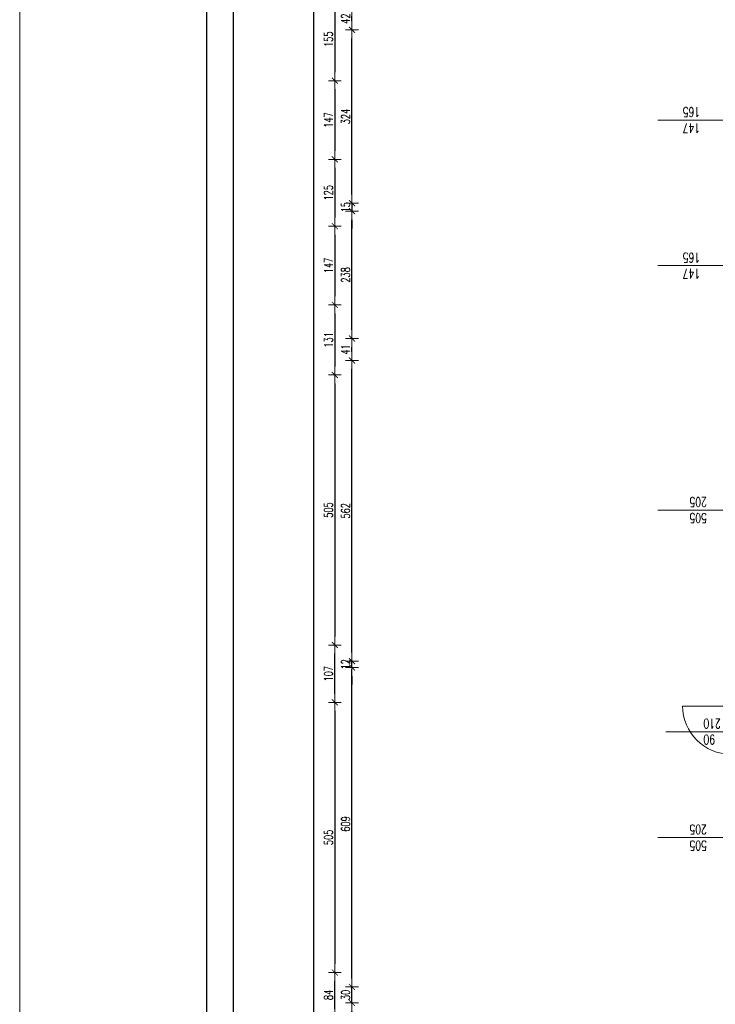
# Model space of a CAD drawing. Header units: millimetres. Extents: x -2948 to 78628, y 64669 to 215420.
# Tile 61 of 256: x 53657 to 54957, y 77909 to 79750. Entities that reach past the tile are written whole.
import ezdxf

# ---------------------------------------------------------------- set-up
doc = ezdxf.new("R2010")
doc.units = ezdxf.units.MM
for name, color, linetype, lineweight in [('1_OPIS_OKNA', 60, 'Continuous', 13), ('NOWE SCIANY', 3, 'Continuous', 13), ('OPIS', 2, 'Continuous', 13), ('WYMIAR', 5, 'Continuous', 13)]:
    doc.layers.add(name, color=color, linetype=linetype, lineweight=lineweight)
doc.layers.add('FORMATKA', color=7, linetype='Continuous')
doc.styles.add('style2', font='romans.shx', dxfattribs={"width": 0.7})
doc.dimstyles.new('100', dxfattribs={"dimscale": 80, "dimtxt": 0.2, "dimasz": 0.2, "dimexe": 1.25, "dimexo": 0.625, "dimgap": 0.05, "dimtad": 1, "dimdec": 0, "dimdsep": 46, "dimlunit": 6, "dimtxsty": 'style2', "dimblk1": 'TICK', "dimblk2": 'TICK', "dimsah": 1, "dimcen": 0.2, "dimse1": 1, "dimse2": 1, "dimclrd": 256, "dimclrt": 2, "dimadec": 0, "dimazin": 0, "dimtfac": 1, "dimtdec": 0, "dimtix": 1, "dimtmove": 1, "dimatfit": 0, "dimldrblk": 'DOTSMALL', "dimfxl": 1, "dimtolj": 1, "dimtzin": 0, "dimarcsym": 0})

# ---------------------------------------------------------------- blocks, each defined once
blk = doc.blocks.new('TICK')
at = {"color": 5}
for p, q in [((-1, 0), (1, 0)), ((0, -0.75), (0, 0.75))]:
    blk.add_line(p, q, dxfattribs=at)
at = {"const_width": 0.1}
blk.add_lwpolyline([(-0.35, -0.35), (0.35, 0.35)], dxfattribs=at)
blk = doc.blocks.new('*D827')
at = {"layer": 'Defpoints', "color": 0, "ltscale": 2, "transparency": 16777216}
for p in [(54932.7, 79790.6), (54245.7, 79635.6), (54932.7, 79635.6)]:
    blk.add_point(p, dxfattribs=at)
at = {"layer": 'WYMIAR', "lineweight": -2, "ltscale": 2, "transparency": 16777216}
blk.add_line((54245.7, 79774.6), (54245.7, 79651.6), dxfattribs=at)
at = {"layer": 'WYMIAR', "lineweight": -2, "ltscale": 2, "transparency": 16777216, "xscale": 16, "yscale": 16, "zscale": 16}
for p, rotation in [((54245.7, 79790.6), 90), ((54245.7, 79635.6), 270)]:
    blk.add_blockref('TICK', p, dxfattribs=dict(at, rotation=rotation))
at = {"layer": 'WYMIAR', "color": 2, "ltscale": 2, "transparency": 16777216, "insert": (54233.7, 79713.1), "char_height": 16, "attachment_point": 5, "rotation": 90, "style": 'style2'}
blk.add_mtext('\\A1;155', dxfattribs=at)
blk = doc.blocks.new('_DotSmall')
at = {"layer": 'OPIS', "color": 0, "const_width": 0.5}
blk.add_lwpolyline([(-0.0625, 0, 1), (0.0625, 0, 1)], format="xyb", close=True, dxfattribs=at)
blk = doc.blocks.new('*D828')
at = {"layer": 'Defpoints', "color": 0, "ltscale": 2, "transparency": 16777216}
for p in [(54932.7, 79635.6), (54245.7, 79488.6), (54932.7, 79488.6)]:
    blk.add_point(p, dxfattribs=at)
at = {"layer": 'WYMIAR', "lineweight": -2, "ltscale": 2, "transparency": 16777216}
blk.add_line((54245.7, 79619.6), (54245.7, 79504.6), dxfattribs=at)
at = {"layer": 'WYMIAR', "lineweight": -2, "ltscale": 2, "transparency": 16777216, "xscale": 16, "yscale": 16, "zscale": 16}
for p, rotation in [((54245.7, 79635.6), 90), ((54245.7, 79488.6), 270)]:
    blk.add_blockref('TICK', p, dxfattribs=dict(at, rotation=rotation))
at = {"layer": 'WYMIAR', "color": 2, "ltscale": 2, "transparency": 16777216, "insert": (54233.7, 79562.1), "char_height": 16, "attachment_point": 5, "rotation": 90, "style": 'style2'}
blk.add_mtext('\\A1;147', dxfattribs=at)
blk = doc.blocks.new('*D829')
at = {"layer": 'Defpoints', "color": 0, "ltscale": 2, "transparency": 16777216}
for p in [(54932.7, 79488.6), (54245.7, 79363.6), (54929.7, 79363.6)]:
    blk.add_point(p, dxfattribs=at)
at = {"layer": 'WYMIAR', "lineweight": -2, "ltscale": 2, "transparency": 16777216}
blk.add_line((54245.7, 79472.6), (54245.7, 79379.6), dxfattribs=at)
at = {"layer": 'WYMIAR', "lineweight": -2, "ltscale": 2, "transparency": 16777216, "xscale": 16, "yscale": 16, "zscale": 16}
for p, rotation in [((54245.7, 79488.6), 90), ((54245.7, 79363.6), 270)]:
    blk.add_blockref('TICK', p, dxfattribs=dict(at, rotation=rotation))
at = {"layer": 'WYMIAR', "color": 2, "ltscale": 2, "transparency": 16777216, "insert": (54233.7, 79426.1), "char_height": 16, "attachment_point": 5, "rotation": 90, "style": 'style2'}
blk.add_mtext('\\A1;125', dxfattribs=at)
blk = doc.blocks.new('*D830')
at = {"layer": 'Defpoints', "color": 0, "ltscale": 2, "transparency": 16777216}
for p in [(54929.7, 79363.6), (54245.7, 79216.6), (54925.4, 79216.6)]:
    blk.add_point(p, dxfattribs=at)
at = {"layer": 'WYMIAR', "lineweight": -2, "ltscale": 2, "transparency": 16777216}
blk.add_line((54245.7, 79347.6), (54245.7, 79232.6), dxfattribs=at)
at = {"layer": 'WYMIAR', "lineweight": -2, "ltscale": 2, "transparency": 16777216, "xscale": 16, "yscale": 16, "zscale": 16}
for p, rotation in [((54245.7, 79363.6), 90), ((54245.7, 79216.6), 270)]:
    blk.add_blockref('TICK', p, dxfattribs=dict(at, rotation=rotation))
at = {"layer": 'WYMIAR', "color": 2, "ltscale": 2, "transparency": 16777216, "insert": (54233.7, 79290.1), "char_height": 16, "attachment_point": 5, "rotation": 90, "style": 'style2'}
blk.add_mtext('\\A1;147', dxfattribs=at)
blk = doc.blocks.new('*D831')
at = {"layer": 'Defpoints', "color": 0, "ltscale": 2, "transparency": 16777216}
for p in [(54925.4, 79216.6), (54245.7, 79085.6), (54905.3, 79085.6)]:
    blk.add_point(p, dxfattribs=at)
at = {"layer": 'WYMIAR', "lineweight": -2, "ltscale": 2, "transparency": 16777216}
blk.add_line((54245.7, 79200.6), (54245.7, 79101.6), dxfattribs=at)
at = {"layer": 'WYMIAR', "lineweight": -2, "ltscale": 2, "transparency": 16777216, "xscale": 16, "yscale": 16, "zscale": 16}
for p, rotation in [((54245.7, 79216.6), 90), ((54245.7, 79085.6), 270)]:
    blk.add_blockref('TICK', p, dxfattribs=dict(at, rotation=rotation))
at = {"layer": 'WYMIAR', "color": 2, "ltscale": 2, "transparency": 16777216, "insert": (54233.7, 79151.1), "char_height": 16, "attachment_point": 5, "rotation": 90, "style": 'style2'}
blk.add_mtext('\\A1;131', dxfattribs=at)
blk = doc.blocks.new('*D832')
at = {"layer": 'Defpoints', "color": 0, "ltscale": 2, "transparency": 16777216}
for p in [(54905.3, 79085.6), (54245.7, 78580.6), (54905.3, 78580.6)]:
    blk.add_point(p, dxfattribs=at)
at = {"layer": 'WYMIAR', "lineweight": -2, "ltscale": 2, "transparency": 16777216}
blk.add_line((54245.7, 79069.6), (54245.7, 78596.6), dxfattribs=at)
at = {"layer": 'WYMIAR', "lineweight": -2, "ltscale": 2, "transparency": 16777216, "xscale": 16, "yscale": 16, "zscale": 16}
for p, rotation in [((54245.7, 79085.6), 90), ((54245.7, 78580.6), 270)]:
    blk.add_blockref('TICK', p, dxfattribs=dict(at, rotation=rotation))
at = {"layer": 'WYMIAR', "color": 2, "ltscale": 2, "transparency": 16777216, "insert": (54233.7, 78833.1), "char_height": 16, "attachment_point": 5, "rotation": 90, "style": 'style2'}
blk.add_mtext('\\A1;505', dxfattribs=at)
blk = doc.blocks.new('*D849')
at = {"layer": 'Defpoints', "color": 0, "ltscale": 2, "transparency": 16777216}
for p in [(54905.3, 78473.6), (54245.7, 77968.6), (54905.3, 77968.6)]:
    blk.add_point(p, dxfattribs=at)
at = {"layer": 'WYMIAR', "lineweight": -2, "ltscale": 2, "transparency": 16777216}
blk.add_line((54245.7, 78457.6), (54245.7, 77984.6), dxfattribs=at)
at = {"layer": 'WYMIAR', "lineweight": -2, "ltscale": 2, "transparency": 16777216, "xscale": 16, "yscale": 16, "zscale": 16}
for p, rotation in [((54245.7, 78473.6), 90), ((54245.7, 77968.6), 270)]:
    blk.add_blockref('TICK', p, dxfattribs=dict(at, rotation=rotation))
at = {"layer": 'WYMIAR', "color": 2, "ltscale": 2, "transparency": 16777216, "insert": (54233.7, 78221.1), "char_height": 16, "attachment_point": 5, "rotation": 90, "style": 'style2'}
blk.add_mtext('\\A1;505', dxfattribs=at)
blk = doc.blocks.new('*D850')
at = {"layer": 'Defpoints', "color": 0, "ltscale": 2, "transparency": 16777216}
for p in [(54905.3, 79085.6), (54245.7, 78580.6), (54905.3, 78580.6)]:
    blk.add_point(p, dxfattribs=at)
at = {"layer": 'WYMIAR', "lineweight": -2, "ltscale": 2, "transparency": 16777216}
blk.add_line((54245.7, 79069.6), (54245.7, 78596.6), dxfattribs=at)
at = {"layer": 'WYMIAR', "lineweight": -2, "ltscale": 2, "transparency": 16777216, "xscale": 16, "yscale": 16, "zscale": 16}
for p, rotation in [((54245.7, 79085.6), 90), ((54245.7, 78580.6), 270)]:
    blk.add_blockref('TICK', p, dxfattribs=dict(at, rotation=rotation))
at = {"layer": 'WYMIAR', "color": 2, "ltscale": 2, "transparency": 16777216, "insert": (54233.7, 78833.1), "char_height": 16, "attachment_point": 5, "rotation": 90, "style": 'style2'}
blk.add_mtext('\\A1;505', dxfattribs=at)
blk = doc.blocks.new('*D860')
at = {"layer": 'Defpoints', "color": 0, "ltscale": 2, "transparency": 16777216}
for p in [(54245.7, 78580.6), (54899.8, 78580.6), (54899.8, 78473.6)]:
    blk.add_point(p, dxfattribs=at)
at = {"layer": 'WYMIAR', "lineweight": -2, "ltscale": 2, "transparency": 16777216}
blk.add_line((54245.7, 78489.6), (54245.7, 78564.6), dxfattribs=at)
at = {"layer": 'WYMIAR', "lineweight": -2, "ltscale": 2, "transparency": 16777216, "xscale": 16, "yscale": 16, "zscale": 16}
for p, rotation in [((54245.7, 78580.6), 90), ((54245.7, 78473.6), 270)]:
    blk.add_blockref('TICK', p, dxfattribs=dict(at, rotation=rotation))
at = {"layer": 'WYMIAR', "color": 2, "ltscale": 2, "transparency": 16777216, "insert": (54233.7, 78527.1), "char_height": 16, "attachment_point": 5, "rotation": 90, "style": 'style2'}
blk.add_mtext('\\A1;107', dxfattribs=at)
blk = doc.blocks.new('*D862')
at = {"layer": 'Defpoints', "color": 0, "ltscale": 2, "transparency": 16777216}
for p in [(54245.7, 77968.6), (54899.8, 77968.6), (54899.8, 77884.6)]:
    blk.add_point(p, dxfattribs=at)
at = {"layer": 'WYMIAR', "lineweight": -2, "ltscale": 2, "transparency": 16777216}
blk.add_line((54245.7, 77900.6), (54245.7, 77952.6), dxfattribs=at)
at = {"layer": 'WYMIAR', "lineweight": -2, "ltscale": 2, "transparency": 16777216, "xscale": 16, "yscale": 16, "zscale": 16}
for p, rotation in [((54245.7, 77968.6), 90), ((54245.7, 77884.6), 270)]:
    blk.add_blockref('TICK', p, dxfattribs=dict(at, rotation=rotation))
at = {"layer": 'WYMIAR', "color": 2, "ltscale": 2, "transparency": 16777216, "insert": (54233.7, 77926.6), "char_height": 16, "attachment_point": 5, "rotation": 90, "style": 'style2'}
blk.add_mtext('\\A1;84', dxfattribs=at)
blk = doc.blocks.new('*D915')
at = {"layer": 'Defpoints', "color": 0, "ltscale": 2, "transparency": 16777216}
for p in [(54206.5, 80362.6), (54948.5, 80362.6), (54948.5, 70695.6)]:
    blk.add_point(p, dxfattribs=at)
at = {"layer": 'WYMIAR', "lineweight": -2, "ltscale": 2, "transparency": 16777216}
blk.add_line((54206.5, 70711.6), (54206.5, 80346.6), dxfattribs=at)
at = {"layer": 'WYMIAR', "lineweight": -2, "ltscale": 2, "transparency": 16777216, "xscale": 16, "yscale": 16, "zscale": 16}
for p, rotation in [((54206.5, 80362.6), 90.00020786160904), ((54206.5, 70695.6), 270.0002078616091)]:
    blk.add_blockref('TICK', p, dxfattribs=dict(at, rotation=rotation))
at = {"layer": 'WYMIAR', "color": 2, "ltscale": 2, "transparency": 16777216, "insert": (54194.1, 75529.1), "char_height": 16, "attachment_point": 5, "rotation": 90.0002, "style": 'style2'}
blk.add_mtext('\\A1;9\xa0667', dxfattribs=at)
blk = doc.blocks.new('*D1107')
at = {"layer": 'Defpoints', "color": 0, "ltscale": 2, "transparency": 16777216}
for p in [(54277.7, 77911.6), (55014.5, 77911.6), (55015.9, 77357.6)]:
    blk.add_point(p, dxfattribs=at)
at = {"layer": 'WYMIAR', "lineweight": -2, "ltscale": 2, "transparency": 16777216}
blk.add_line((54277.7, 77373.6), (54277.7, 77895.6), dxfattribs=at)
at = {"layer": 'WYMIAR', "lineweight": -2, "ltscale": 2, "transparency": 16777216, "xscale": 16, "yscale": 16, "zscale": 16}
for p, rotation in [((54277.7, 77911.6), 90), ((54277.7, 77357.6), 270)]:
    blk.add_blockref('TICK', p, dxfattribs=dict(at, rotation=rotation))
at = {"layer": 'WYMIAR', "color": 2, "ltscale": 2, "transparency": 16777216, "insert": (54265.7, 77634.6), "char_height": 16, "attachment_point": 5, "rotation": 90, "style": 'style2'}
blk.add_mtext('\\A1;554', dxfattribs=at)
blk = doc.blocks.new('*D1108')
at = {"layer": 'Defpoints', "color": 0, "ltscale": 2, "transparency": 16777216}
for p in [(54277.7, 77941.6), (55015.9, 77941.6), (55015.9, 77911.6)]:
    blk.add_point(p, dxfattribs=at)
at = {"layer": 'WYMIAR', "lineweight": -2, "ltscale": 2, "transparency": 16777216}
for p, q in [((54277.7, 77957.6), (54277.7, 77973.6)), ((54277.7, 77911.6), (54277.7, 77941.6)), ((54277.7, 77895.6), (54277.7, 77879.6))]:
    blk.add_line(p, q, dxfattribs=at)
at = {"layer": 'WYMIAR', "lineweight": -2, "ltscale": 2, "transparency": 16777216, "xscale": 16, "yscale": 16, "zscale": 16}
for p, rotation in [((54277.7, 77941.6), 270), ((54277.7, 77911.6), 90)]:
    blk.add_blockref('TICK', p, dxfattribs=dict(at, rotation=rotation))
at = {"layer": 'WYMIAR', "color": 2, "ltscale": 2, "transparency": 16777216, "insert": (54265.7, 77926.6), "char_height": 16, "attachment_point": 5, "rotation": 90, "style": 'style2'}
blk.add_mtext('\\A1;30', dxfattribs=at)
blk = doc.blocks.new('*D1109')
at = {"layer": 'Defpoints', "color": 0, "ltscale": 2, "transparency": 16777216}
for p in [(54277.7, 78550.7), (55014.4, 78550.7), (55014.5, 77941.6)]:
    blk.add_point(p, dxfattribs=at)
at = {"layer": 'WYMIAR', "lineweight": -2, "ltscale": 2, "transparency": 16777216}
blk.add_line((54277.7, 77957.6), (54277.7, 78534.7), dxfattribs=at)
at = {"layer": 'WYMIAR', "lineweight": -2, "ltscale": 2, "transparency": 16777216, "xscale": 16, "yscale": 16, "zscale": 16}
for p, rotation in [((54277.7, 78550.7), 90), ((54277.7, 77941.6), 270)]:
    blk.add_blockref('TICK', p, dxfattribs=dict(at, rotation=rotation))
at = {"layer": 'WYMIAR', "color": 2, "ltscale": 2, "transparency": 16777216, "insert": (54265.7, 78246.2), "char_height": 16, "attachment_point": 5, "rotation": 90, "style": 'style2'}
blk.add_mtext('\\A1;609', dxfattribs=at)
blk = doc.blocks.new('*D1110')
at = {"layer": 'Defpoints', "color": 0, "ltscale": 2, "transparency": 16777216}
for p in [(54277.7, 78550.6), (55014.5, 78550.6), (55014.5, 78538.7)]:
    blk.add_point(p, dxfattribs=at)
at = {"layer": 'WYMIAR', "lineweight": -2, "ltscale": 2, "transparency": 16777216}
for p, q in [((54277.7, 78566.6), (54277.7, 78582.6)), ((54277.7, 78538.7), (54277.7, 78550.6)), ((54277.7, 78522.7), (54277.7, 78506.7))]:
    blk.add_line(p, q, dxfattribs=at)
at = {"layer": 'WYMIAR', "lineweight": -2, "ltscale": 2, "transparency": 16777216, "xscale": 16, "yscale": 16, "zscale": 16}
for p, rotation in [((54277.7, 78550.6), 270), ((54277.7, 78538.7), 90)]:
    blk.add_blockref('TICK', p, dxfattribs=dict(at, rotation=rotation))
at = {"layer": 'WYMIAR', "color": 2, "ltscale": 2, "transparency": 16777216, "insert": (54265.7, 78544.7), "char_height": 16, "attachment_point": 5, "rotation": 90, "style": 'style2'}
blk.add_mtext('\\A1;12', dxfattribs=at)
blk = doc.blocks.new('*D1111')
at = {"layer": 'Defpoints', "color": 0, "ltscale": 2, "transparency": 16777216}
for p in [(54277.7, 79112.6), (55010, 79112.6), (55005.5, 78550.6)]:
    blk.add_point(p, dxfattribs=at)
at = {"layer": 'WYMIAR', "lineweight": -2, "ltscale": 2, "transparency": 16777216}
blk.add_line((54277.7, 78566.6), (54277.7, 79096.6), dxfattribs=at)
at = {"layer": 'WYMIAR', "lineweight": -2, "ltscale": 2, "transparency": 16777216, "xscale": 16, "yscale": 16, "zscale": 16}
for p, rotation in [((54277.7, 79112.6), 90), ((54277.7, 78550.6), 270)]:
    blk.add_blockref('TICK', p, dxfattribs=dict(at, rotation=rotation))
at = {"layer": 'WYMIAR', "color": 2, "ltscale": 2, "transparency": 16777216, "insert": (54265.7, 78831.6), "char_height": 16, "attachment_point": 5, "rotation": 90, "style": 'style2'}
blk.add_mtext('\\A1;562', dxfattribs=at)
blk = doc.blocks.new('*D1112')
at = {"layer": 'Defpoints', "color": 0, "ltscale": 2, "transparency": 16777216}
for p in [(54277.7, 79153.6), (55015.9, 79153.6), (55015.9, 79112.6)]:
    blk.add_point(p, dxfattribs=at)
at = {"layer": 'WYMIAR', "lineweight": -2, "ltscale": 2, "transparency": 16777216}
blk.add_line((54277.7, 79128.6), (54277.7, 79137.6), dxfattribs=at)
at = {"layer": 'WYMIAR', "lineweight": -2, "ltscale": 2, "transparency": 16777216, "xscale": 16, "yscale": 16, "zscale": 16}
for p, rotation in [((54277.7, 79153.6), 90), ((54277.7, 79112.6), 270)]:
    blk.add_blockref('TICK', p, dxfattribs=dict(at, rotation=rotation))
at = {"layer": 'WYMIAR', "color": 2, "ltscale": 2, "transparency": 16777216, "insert": (54265.7, 79133.1), "char_height": 16, "attachment_point": 5, "rotation": 90, "style": 'style2'}
blk.add_mtext('\\A1;41', dxfattribs=at)
blk = doc.blocks.new('*D1113')
at = {"layer": 'Defpoints', "color": 0, "ltscale": 2, "transparency": 16777216}
for p in [(54277.7, 79391.6), (55014.5, 79391.6), (55014.5, 79153.6)]:
    blk.add_point(p, dxfattribs=at)
at = {"layer": 'WYMIAR', "lineweight": -2, "ltscale": 2, "transparency": 16777216}
blk.add_line((54277.7, 79169.6), (54277.7, 79375.6), dxfattribs=at)
at = {"layer": 'WYMIAR', "lineweight": -2, "ltscale": 2, "transparency": 16777216, "xscale": 16, "yscale": 16, "zscale": 16}
for p, rotation in [((54277.7, 79391.6), 90), ((54277.7, 79153.6), 270)]:
    blk.add_blockref('TICK', p, dxfattribs=dict(at, rotation=rotation))
at = {"layer": 'WYMIAR', "color": 2, "ltscale": 2, "transparency": 16777216, "insert": (54265.7, 79272.6), "char_height": 16, "attachment_point": 5, "rotation": 90, "style": 'style2'}
blk.add_mtext('\\A1;238', dxfattribs=at)
blk = doc.blocks.new('*D1114')
at = {"layer": 'Defpoints', "color": 0, "ltscale": 2, "transparency": 16777216}
for p in [(55015.9, 79406.6), (54277.7, 79391.6), (55015.9, 79391.6)]:
    blk.add_point(p, dxfattribs=at)
at = {"layer": 'WYMIAR', "lineweight": -2, "ltscale": 2, "transparency": 16777216}
for p, q in [((54277.7, 79422.6), (54277.7, 79438.6)), ((54277.7, 79406.6), (54277.7, 79391.6)), ((54277.7, 79375.6), (54277.7, 79359.6))]:
    blk.add_line(p, q, dxfattribs=at)
at = {"layer": 'WYMIAR', "lineweight": -2, "ltscale": 2, "transparency": 16777216, "xscale": 16, "yscale": 16, "zscale": 16}
for p, rotation in [((54277.7, 79406.6), 270), ((54277.7, 79391.6), 90)]:
    blk.add_blockref('TICK', p, dxfattribs=dict(at, rotation=rotation))
at = {"layer": 'WYMIAR', "color": 2, "ltscale": 2, "transparency": 16777216, "insert": (54265.7, 79399.1), "char_height": 16, "attachment_point": 5, "rotation": 90, "style": 'style2'}
blk.add_mtext('\\A1;15', dxfattribs=at)
blk = doc.blocks.new('*D1115')
at = {"layer": 'Defpoints', "color": 0, "ltscale": 2, "transparency": 16777216}
for p in [(54277.7, 79730.6), (55015.9, 79730.6), (55015.9, 79406.6)]:
    blk.add_point(p, dxfattribs=at)
at = {"layer": 'WYMIAR', "lineweight": -2, "ltscale": 2, "transparency": 16777216}
blk.add_line((54277.7, 79422.6), (54277.7, 79714.6), dxfattribs=at)
at = {"layer": 'WYMIAR', "lineweight": -2, "ltscale": 2, "transparency": 16777216, "xscale": 16, "yscale": 16, "zscale": 16}
for p, rotation in [((54277.7, 79730.6), 90), ((54277.7, 79406.6), 270)]:
    blk.add_blockref('TICK', p, dxfattribs=dict(at, rotation=rotation))
at = {"layer": 'WYMIAR', "color": 2, "ltscale": 2, "transparency": 16777216, "insert": (54265.7, 79568.6), "char_height": 16, "attachment_point": 5, "rotation": 90, "style": 'style2'}
blk.add_mtext('\\A1;324', dxfattribs=at)
blk = doc.blocks.new('*D1116')
at = {"layer": 'Defpoints', "color": 0, "ltscale": 2, "transparency": 16777216}
for p in [(54277.7, 79772.6), (55015.9, 79772.6), (55015.9, 79730.6)]:
    blk.add_point(p, dxfattribs=at)
at = {"layer": 'WYMIAR', "lineweight": -2, "ltscale": 2, "transparency": 16777216}
blk.add_line((54277.7, 79746.6), (54277.7, 79756.6), dxfattribs=at)
at = {"layer": 'WYMIAR', "lineweight": -2, "ltscale": 2, "transparency": 16777216, "xscale": 16, "yscale": 16, "zscale": 16}
for p, rotation in [((54277.7, 79772.6), 90), ((54277.7, 79730.6), 270)]:
    blk.add_blockref('TICK', p, dxfattribs=dict(at, rotation=rotation))
at = {"layer": 'WYMIAR', "color": 2, "ltscale": 2, "transparency": 16777216, "insert": (54265.7, 79751.6), "char_height": 16, "attachment_point": 5, "rotation": 90, "style": 'style2'}
blk.add_mtext('\\A1;42', dxfattribs=at)

msp = doc.modelspace()

# ---------------------------------------------------------------- linework, layer by layer
at = {"layer": '1_OPIS_OKNA'}
for p, q in [((54984.5, 79562.1), (54848.9, 79562.1)), ((54984.5, 79290.1), (54848.9, 79290.1)), ((54984.5, 78833.1), (54848.9, 78833.1)), ((54984.5, 78221.1), (54848.9, 78221.1))]:
    msp.add_line(p, q, dxfattribs=at)
at = {"layer": 'FORMATKA', "ltscale": 2}
for points in [[(56976.3, 80804.3), (56976.3, 70304.3), (54006.3, 70304.3), (54006.3, 80804.3)], [(54056.3, 70354.3), (54056.3, 80749.3), (56926.3, 80749.3), (56926.3, 70354.3)]]:
    msp.add_lwpolyline(points, close=True, dxfattribs=at)
at = {"layer": 'NOWE SCIANY', "color": 12, "ltscale": 2, "true_color": 0xdb0000}
msp.add_line((54985.5, 78466.7), (54895.5, 78466.7), dxfattribs=at)
at = {"layer": 'NOWE SCIANY', "color": 3}
msp.add_line((54863.9, 78418.7), (55020.5, 78418.7), dxfattribs=at)
at = {"layer": 'NOWE SCIANY', "color": 12, "ltscale": 2, "true_color": 0xdb0000}
msp.add_arc((54985.5, 78466.7), 90, 180, 270, dxfattribs=at)
at = {"layer": 'WYMIAR', "color": 3, "ltscale": 2}
msp.add_lwpolyline([(53656.9, 67081), (53656.9, 215419.6), (59571.3, 215419.6), (59571.3, 67081)], close=True, dxfattribs=at)

# ---------------------------------------------------------------- texts
at = {"layer": '1_OPIS_OKNA', "ltscale": 0.2, "char_height": 18, "width": 280.137, "attachment_point": 1, "rotation": 179.9915, "style": 'style2'}
for s, insert in [('147\\P165', (54928.1, 79537.9)), ('147\\P165', (54928.1, 79265.9)), ('505\\P205', (54940.7, 78808.9)), ('505\\P205', (54940.7, 78196.9))]:
    msp.add_mtext(s, dxfattribs=dict(at, insert=insert))
at = {"layer": 'NOWE SCIANY', "color": 3, "linetype": 'Continuous', "ltscale": 0.2, "insert": (54934.4, 78443), "char_height": 18, "width": 280.137, "attachment_point": 9, "rotation": 179.9915, "style": 'style2'}
msp.add_mtext('90\\P210', dxfattribs=at)

# ---------------------------------------------------------------- dimensions: what is measured, and where the dimension line sits
at = {"layer": 'WYMIAR', "ltscale": 2}
dim = msp.add_linear_dim(base=(54206.5, 80362.6), p1=(54948.5, 70695.6), p2=(54948.5, 80362.6), angle=90.0002, dimstyle='100', dxfattribs=at)
dim.commit()
dim.dimension.update_dxf_attribs({"geometry": '*D915', "text_midpoint": (54206.1, 75529.1), "dimtype": 161})
for base, p1, p2, picture, middle in [((54245.7, 79635.6), (54932.7, 79790.6), (54932.7, 79635.6), '*D827', (54233.7, 79713.1)), ((54277.7, 79772.6), (55015.9, 79730.6), (55015.9, 79772.6), '*D1116', (54265.7, 79751.6)), ((54277.7, 79730.6), (55015.9, 79406.6), (55015.9, 79730.6), '*D1115', (54265.7, 79568.6)), ((54245.7, 79488.6), (54932.7, 79635.6), (54932.7, 79488.6), '*D828', (54233.7, 79562.1)), ((54245.7, 79363.6), (54932.7, 79488.6), (54929.7, 79363.6), '*D829', (54233.7, 79426.1)), ((54277.7, 79391.6), (55015.9, 79406.6), (55015.9, 79391.6), '*D1114', (54265.7, 79399.1)), ((54277.7, 79391.6), (55014.5, 79153.6), (55014.5, 79391.6), '*D1113', (54265.7, 79272.6)), ((54245.7, 79216.6), (54929.7, 79363.6), (54925.4, 79216.6), '*D830', (54233.7, 79290.1)), ((54245.7, 79085.6), (54925.4, 79216.6), (54905.3, 79085.6), '*D831', (54233.7, 79151.1)), ((54277.7, 79153.6), (55015.9, 79112.6), (55015.9, 79153.6), '*D1112', (54265.7, 79133.1)), ((54277.7, 79112.6), (55005.5, 78550.6), (55010, 79112.6), '*D1111', (54265.7, 78831.6)), ((54245.7, 78580.6), (54905.3, 79085.6), (54905.3, 78580.6), '*D832', (54233.7, 78833.1)), ((54245.7, 78580.6), (54905.3, 79085.6), (54905.3, 78580.6), '*D850', (54233.7, 78833.1)), ((54277.7, 78550.6), (55014.5, 78538.7), (55014.5, 78550.6), '*D1110', (54265.7, 78544.7)), ((54277.7, 78550.7), (55014.5, 77941.6), (55014.4, 78550.7), '*D1109', (54265.7, 78246.2)), ((54245.7, 77968.6), (54905.3, 78473.6), (54905.3, 77968.6), '*D849', (54233.7, 78221.1)), ((54277.7, 77941.6), (55015.9, 77911.6), (55015.9, 77941.6), '*D1108', (54265.7, 77926.6)), ((54277.7, 77911.6), (55015.9, 77357.6), (55014.5, 77911.6), '*D1107', (54265.7, 77634.6))]:
    dim = msp.add_linear_dim(base=base, p1=p1, p2=p2, angle=90, dimstyle='100', dxfattribs=at)
    dim.commit()
    dim.dimension.update_dxf_attribs({"geometry": picture, "text_midpoint": middle})
for p1, p2, picture, middle in [((54899.8, 78473.6), (54899.8, 78580.6), '*D860', (54233.7, 78527.1)), ((54899.8, 77884.6), (54899.8, 77968.6), '*D862', (54233.7, 77926.6))]:
    dim = msp.add_aligned_dim(p1=p1, p2=p2, distance=654, dimstyle='100', dxfattribs=at)
    dim.commit()
    dim.dimension.update_dxf_attribs({"geometry": picture, "text_midpoint": middle})

doc.saveas('drawing.dxf')
